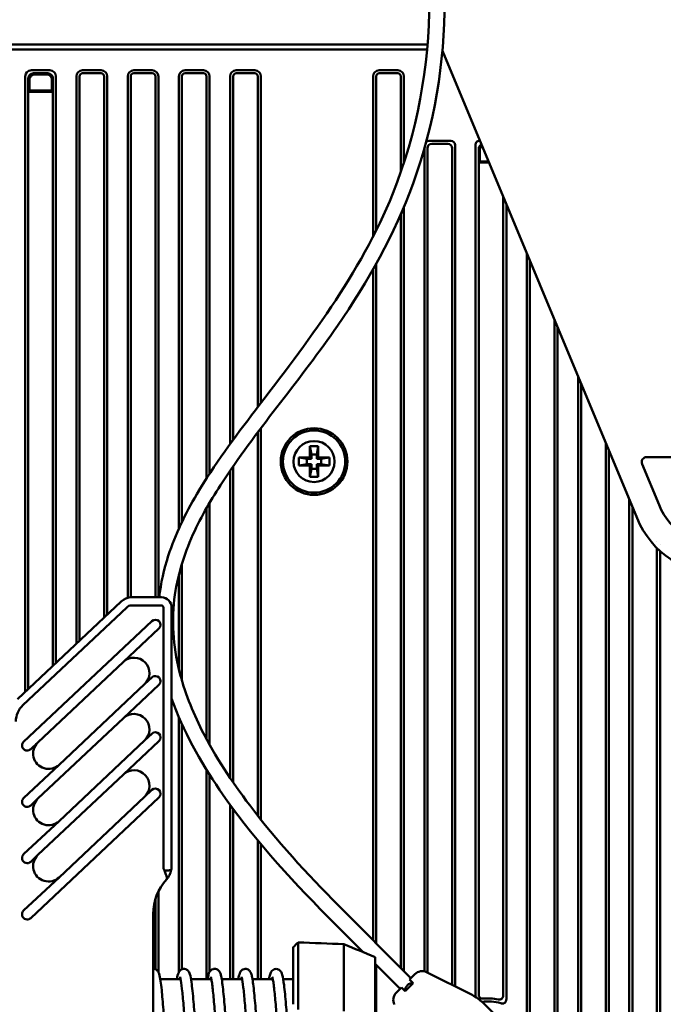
# Model space of a CAD drawing. Header units: millimetres. Extents: x 0 to 5104, y -184 to 1188.
# Tile 27 of 221: x 225 to 288, y 740 to 836. Entities that reach past the tile are written whole.
import ezdxf

# ---------------------------------------------------------------- set-up
doc = ezdxf.new("R2010")
doc.units = ezdxf.units.MM
doc.header["$LTSCALE"] = 2
doc.layers.add('Sichtbar (ISO)', color=7, linetype='Continuous', lineweight=50)

msp = doc.modelspace()

# ---------------------------------------------------------------- linework, layer by layer
at = {"layer": 'Sichtbar (ISO)'}
for p, q in [((217.32, 833.241), (265.053, 833.241)), ((216.724, 832.741), (265.009, 832.741)), ((285.504, 786.993), (266.516, 832.612)), ((226.39, 830.719), (228.19, 830.719)), ((227.991, 830.419), (226.59, 830.419)), ((226.694, 830.314), (227.886, 830.314)), ((231.39, 830.719), (233.19, 830.719)), ((231.39, 830.419), (233.19, 830.419)), ((236.39, 830.719), (238.19, 830.719)), ((236.39, 830.419), (238.19, 830.419)), ((241.39, 830.719), (243.19, 830.719)), ((241.39, 830.419), (243.19, 830.419)), ((246.39, 830.719), (248.19, 830.719)), ((248.19, 830.419), (246.39, 830.419)), ((260.345, 830.719), (262.145, 830.719)), ((260.345, 830.419), (262.145, 830.419)), ((225.79, 830.119), (225.79, 770.069)), ((226.09, 829.92), (226.09, 828.619)), ((226.195, 829.815), (226.195, 828.724)), ((228.386, 829.815), (228.386, 828.724)), ((228.49, 829.92), (228.49, 828.619)), ((228.79, 772.892), (228.79, 830.119)), ((230.79, 830.119), (230.79, 774.775)), ((231.09, 830.119), (231.09, 775.057)), ((233.49, 777.316), (233.49, 830.119)), ((233.79, 777.598), (233.79, 830.119)), ((235.79, 830.119), (235.79, 779.232)), ((236.09, 830.119), (236.09, 779.28)), ((238.49, 779.283), (238.49, 830.119)), ((238.79, 779.283), (238.79, 830.119)), ((240.79, 830.119), (240.79, 785.999)), ((241.09, 830.119), (241.09, 786.645)), ((243.49, 790.896), (243.49, 830.119)), ((243.79, 791.359), (243.79, 830.119)), ((245.79, 830.119), (245.79, 794.245)), ((246.09, 830.119), (246.09, 794.656)), ((248.49, 797.838), (248.49, 830.119)), ((248.79, 798.23), (248.79, 830.119)), ((259.745, 830.119), (259.745, 814.501)), ((260.045, 830.119), (260.045, 815.094)), ((262.445, 830.119), (262.445, 820.771)), ((262.745, 830.119), (262.745, 821.663)), ((226.143, 828.671), (226.09, 828.619)), ((226.09, 828.619), (226.09, 770.351)), ((226.09, 828.619), (228.49, 828.619)), ((226.143, 828.671), (226.195, 828.724)), ((228.438, 828.671), (226.143, 828.671)), ((226.195, 828.724), (228.386, 828.724)), ((228.438, 828.671), (228.386, 828.724)), ((228.438, 828.671), (228.49, 828.619)), ((228.49, 772.61), (228.49, 828.619)), ((267.321, 823.819), (265.169, 823.819)), ((265.469, 823.519), (267.021, 823.519)), ((269.745, 740.282), (269.745, 823.466)), ((270.098, 823.819), (270.175, 823.819)), ((264.745, 742.773), (264.745, 823.032)), ((265.045, 742.654), (265.045, 823.095)), ((267.445, 823.095), (267.445, 741.454)), ((267.745, 823.395), (267.745, 741.304)), ((270.045, 823.02), (270.045, 821.719)), ((270.15, 822.915), (270.15, 821.824)), ((270.097, 821.772), (270.045, 821.719)), ((270.045, 821.719), (271.05, 821.719)), ((270.045, 740.544), (270.045, 821.719)), ((270.097, 821.772), (270.15, 821.824)), ((271.028, 821.772), (270.097, 821.772)), ((270.15, 821.824), (271.006, 821.824)), ((272.445, 818.367), (272.445, 740.461)), ((262.745, 817.377), (262.745, 742.825)), ((272.745, 817.646), (272.745, 740.076)), ((262.445, 816.681), (262.445, 743.125)), ((274.745, 737.747), (274.745, 812.841)), ((275.045, 737.82), (275.045, 812.121)), ((259.745, 811.316), (259.745, 745.825)), ((260.045, 811.852), (260.045, 745.525)), ((277.445, 806.355), (277.445, 648.507)), ((277.745, 805.634), (277.745, 648.507)), ((279.745, 800.829), (279.745, 648.507)), ((280.045, 648.507), (280.045, 800.108)), ((248.79, 757.581), (248.79, 795.79)), ((248.49, 757.96), (248.49, 795.392)), ((253.58, 794.03), (253.721, 793.23)), ((253.58, 794.03), (254.38, 794.03)), ((253.58, 792.93), (253.58, 794.03)), ((254.38, 794.03), (254.239, 793.23)), ((254.38, 794.03), (254.38, 792.93)), ((282.445, 794.343), (282.445, 648.507)), ((252.48, 792.93), (253.58, 792.93)), ((252.48, 792.93), (253.28, 792.789)), ((252.48, 792.13), (252.48, 792.93)), ((253.721, 792.789), (253.28, 792.789)), ((253.28, 792.789), (253.28, 792.271)), ((253.721, 792.789), (253.58, 792.93)), ((253.721, 793.23), (254.239, 793.23)), ((253.721, 792.789), (253.721, 793.23)), ((254.239, 793.23), (254.239, 792.789)), ((254.38, 792.93), (254.239, 792.789)), ((254.68, 792.789), (254.239, 792.789)), ((254.38, 792.93), (255.48, 792.93)), ((255.48, 792.93), (254.68, 792.789)), ((254.68, 792.271), (254.68, 792.789)), ((255.48, 792.93), (255.48, 792.13)), ((282.745, 793.622), (282.745, 648.507)), ((286.454, 792.971), (293.436, 792.971)), ((246.09, 792.081), (246.09, 761.209)), ((252.48, 792.13), (253.28, 792.271)), ((253.58, 792.13), (252.48, 792.13)), ((253.28, 792.271), (253.721, 792.271)), ((253.58, 792.13), (253.721, 792.271)), ((253.58, 791.03), (253.58, 792.13)), ((253.58, 791.03), (253.721, 791.83)), ((253.721, 791.83), (253.721, 792.271)), ((254.239, 791.83), (253.721, 791.83)), ((254.239, 792.271), (254.239, 791.83)), ((254.239, 792.271), (254.68, 792.271)), ((254.239, 792.271), (254.38, 792.13)), ((254.38, 791.03), (254.239, 791.83)), ((254.38, 792.13), (254.38, 791.03)), ((255.48, 792.13), (254.38, 792.13)), ((255.48, 792.13), (254.68, 792.271)), ((287.647, 788.304), (285.992, 792.279)), ((245.79, 791.646), (245.79, 761.649)), ((254.38, 791.03), (253.58, 791.03)), ((243.49, 765.437), (243.49, 787.999)), ((243.79, 764.889), (243.79, 788.52)), ((284.745, 648.507), (284.745, 788.817)), ((285.045, 648.507), (285.045, 788.096)), ((287.445, 784.739), (287.445, 784.736)), ((287.445, 784.092), (287.445, 648.321)), ((287.745, 784.428), (287.745, 784.425)), ((287.745, 783.805), (287.745, 648.148)), ((241.09, 782.573), (241.09, 771.14)), ((240.79, 781.501), (240.79, 772.257)), ((236.175, 779.283), (239.08, 779.283)), ((225.024, 769.347), (235.147, 778.875)), ((235.695, 778.292), (225.572, 768.765)), ((239.08, 778.483), (236.175, 778.483)), ((239.28, 753.07), (239.28, 778.283)), ((240.08, 778.283), (240.08, 753.07)), ((225.639, 765.186), (238.148, 776.959)), ((238.833, 776.231), (235.382, 772.983)), ((227.034, 765.126), (235.382, 772.983)), ((237.438, 770.799), (229.09, 762.941)), ((238.833, 770.738), (235.382, 767.49)), ((237.438, 770.799), (238.148, 771.466)), ((227.034, 759.633), (235.382, 767.49)), ((240.79, 767.575), (240.79, 742.723)), ((241.09, 766.895), (241.09, 742.984)), ((237.438, 765.306), (238.148, 765.973)), ((227.034, 765.126), (226.324, 764.458)), ((237.438, 765.306), (229.09, 757.448)), ((238.833, 765.245), (235.382, 761.997)), ((225.639, 759.693), (229.09, 762.941)), ((227.034, 754.14), (235.382, 761.997)), ((243.49, 742.03), (243.49, 762.446)), ((243.79, 742.734), (243.79, 761.968)), ((237.438, 759.813), (238.148, 760.48)), ((238.833, 759.752), (226.324, 747.979)), ((227.034, 759.633), (226.324, 758.965)), ((237.438, 759.813), (229.09, 751.955)), ((245.79, 759.037), (245.79, 742.03)), ((246.09, 758.628), (246.09, 742.03)), ((225.639, 754.2), (229.09, 757.448)), ((248.49, 742.03), (248.49, 755.561)), ((248.79, 742.03), (248.79, 755.2)), ((227.034, 754.14), (226.324, 753.472)), ((225.639, 748.707), (229.09, 751.955)), ((238.79, 742.69), (238.79, 750.585)), ((238.49, 742.984), (238.49, 749.82)), ((263.439, 742.131), (256.368, 749.202)), ((238.28, 748.384), (238.28, 747.623)), ((238.28, 747.623), (238.28, 744.04)), ((258.813, 744.635), (255.307, 748.141)), ((251.93, 744.975), (251.93, 745.131)), ((251.93, 743.898), (251.93, 744.975)), ((252.43, 745.316), (252.43, 744.24)), ((256.877, 744.13), (256.877, 745.14)), ((238.28, 726.03), (238.28, 744.04)), ((251.93, 741.96), (251.93, 743.898)), ((252.43, 744.24), (252.43, 739.059)), ((256.877, 738.909), (256.877, 744.13)), ((259.93, 744.163), (259.93, 743.886)), ((259.93, 743.344), (259.93, 743.886)), ((262.378, 741.07), (259.93, 743.519)), ((259.93, 737.835), (259.93, 743.344)), ((260.045, 743.404), (260.045, 648.507)), ((238.967, 742.03), (240.953, 742.03)), ((241.969, 742.03), (243.952, 742.03)), ((244.966, 742.03), (246.953, 742.03)), ((247.967, 742.03), (249.953, 742.03)), ((250.968, 742.03), (251.93, 742.03)), ((251.93, 741.96), (251.93, 739.564)), ((263.813, 742.505), (263.304, 741.996)), ((263.658, 741.642), (263.304, 741.996)), ((264.968, 742.693), (269.399, 740.477)), ((262.514, 741.205), (262.004, 740.696)), ((262.514, 741.205), (262.867, 740.852)), ((262.867, 740.852), (263.658, 741.642)), ((272.808, 737.358), (270.439, 739.727))]:
    msp.add_line(p, q, dxfattribs=at)
for radius in [3.25, 3.036, 2]:
    msp.add_circle((253.98, 792.53), radius, dxfattribs=at)
for centre, radius, start, end in [((226.39, 830.119), 0.6, 90, 180), ((228.19, 830.119), 0.6, 0, 90), ((231.39, 830.119), 0.6, 90, 180), ((231.39, 830.119), 0.3, 90, 180), ((233.19, 830.119), 0.6, 0, 90), ((233.19, 830.119), 0.3, 0, 90), ((236.39, 830.119), 0.6, 90, 180), ((236.39, 830.119), 0.3, 90, 180), ((238.19, 830.119), 0.6, 0, 90), ((238.19, 830.119), 0.3, 0, 90), ((241.39, 830.119), 0.6, 90, 180), ((241.39, 830.119), 0.3, 90, 180), ((243.19, 830.119), 0.6, 0, 90), ((243.19, 830.119), 0.3, 0, 90), ((246.39, 830.119), 0.6, 90, 180), ((246.39, 830.119), 0.3, 90, 180), ((248.19, 830.119), 0.6, 0, 90), ((248.19, 830.119), 0.3, 0, 90), ((260.345, 830.119), 0.6, 90, 180), ((260.345, 830.119), 0.3, 90, 180), ((262.145, 830.119), 0.6, 0, 90), ((262.145, 830.119), 0.3, 0, 90), ((236.175, 777.783), 1.5, 90, 133.2643), ((239.08, 778.283), 1, 0, 90), ((236.175, 777.783), 0.7, 90, 133.2643), ((239.08, 778.283), 0.2, 0, 90), ((238.491, 776.595), 0.5, 313.2643, 133.2643), ((236.41, 771.891), 1.5, 313.2643, 133.2643), ((238.491, 771.102), 0.5, 313.2643, 133.2643), ((227.08, 767.163), 2.2, 133.2643, 180), ((236.41, 766.398), 1.5, 313.2643, 133.2643), ((238.491, 765.609), 0.5, 313.2643, 133.2643), ((225.982, 764.822), 0.5, 133.2643, 313.2643), ((228.062, 764.033), 1.5, 133.2643, 313.2643), ((236.41, 760.905), 1.5, 313.2643, 133.2643), ((238.491, 760.116), 0.5, 313.2643, 133.2643), ((225.982, 759.329), 0.5, 133.2643, 313.2643), ((228.062, 758.54), 1.5, 133.2643, 313.2643), ((225.982, 753.836), 0.5, 133.2643, 313.2643), ((228.062, 753.047), 1.5, 133.2643, 313.2643), ((238.08, 753.07), 1.2, 359.08094, 0), ((238.08, 753.07), 2, 348.71278, 0), ((243.28, 748.384), 5, 137.97537, 180), ((225.982, 748.343), 0.5, 133.2643, 313.2643), ((264.52, 741.798), 1, 63.43495, 135), ((263.616, 740.894), 0.75, 86.81031, 183.18969), ((262.711, 739.989), 1, 135, 206.56505), ((267.61, 736.899), 4, 45, 63.43495), ((270.98, 735.53), 4.616, 78.08192, 95.81529), ((270.98, 735.53), 4.316, 73.5681, 98.21327)]:
    msp.add_arc(centre, radius, start, end, dxfattribs=at)
for centre, major_axis, ratio, start_param, end_param in [((226.696, 829.814), (0.355, -0.355), 0.997265, 2.357564, 3.925621), ((226.619, 829.891), (0.218, -0.489), 0.924938, 2.750948, 3.165748), ((227.885, 829.814), (-0.355, -0.355), 0.997265, 2.357564, 3.925621), ((227.962, 829.891), (-0.218, -0.489), 0.924938, 3.117437, 3.532237), ((226.619, 829.891), (0.489, -0.218), 0.924938, 3.117437, 3.532237), ((227.962, 829.891), (-0.489, -0.218), 0.924938, 2.750948, 3.165748), ((265.593, 822.971), (0.735, -0.735), 0.57735, 2.617994, 2.952615), ((265.893, 822.671), (0.735, -0.735), 0.57735, 2.617994, 3.665191), ((266.596, 822.671), (-0.735, -0.735), 0.57735, 2.617994, 3.665191), ((266.896, 822.971), (-0.735, -0.735), 0.57735, 2.617994, 3.665191), ((270.452, 823.112), (-0.612, 0.612), 0.57735, 5.759587, 6.806784), ((270.534, 823.03), (0.354, 0.354), 0.962408, 1.249206, 2.094395), ((270.573, 822.991), (0.489, -0.218), 0.924938, 3.271808, 3.532237), ((270.65, 822.914), (0.355, -0.355), 0.997265, 2.931601, 3.925621), ((286.455, 792.47), (0.417, -0.278), 0.998025, 2.159892, 4.123293), ((294.111, 791.001), (3.887, 5.829), 0.99912, 2.553816, 3.729369), ((293.815, 790.46), (-4.998, -7.494), 0.99912, 5.695409, 6.870962), ((257.038, 745.108), (0.117, -0.135), 0.820784, 3.744239, 3.899407)]:
    msp.add_ellipse(centre, major_axis=major_axis, ratio=ratio, start_param=start_param, end_param=end_param, dxfattribs=at)
for points, knots in [([(238.862, 779.283), (239.027, 780.659), (239.331, 782.017), (240.434, 785.433), (241.418, 787.447), (244.228, 792.216), (246.233, 794.888), (253.276, 804.091), (258.514, 810.861), (264.037, 824.581), (265.23, 831.124), (265.23, 837.53)], [3.654752, 3.654752, 3.654752, 3.654752, 4.079602, 4.079602, 4.76763, 4.76763, 5.797829, 5.797829, 8.341446, 8.341446, 10.263124, 10.263124, 10.263124, 10.263124]), ([(266.73, 837.53), (266.73, 831.477), (265.712, 825.313), (261.836, 814.714), (259.22, 810.073), (252.736, 800.637), (248.637, 795.942), (244.158, 789.202), (243.157, 787.525), (241.41, 783.798), (240.709, 781.693), (240.053, 777.093), (240.224, 774.525), (241.328, 770.1), (242.105, 768.153), (244.338, 763.729), (245.949, 761.297), (250.324, 755.517), (253.285, 752.285), (256.368, 749.202)], [0, 0, 0, 0, 1.81578, 1.81578, 3.402866, 3.402866, 5.310694, 5.310694, 5.915557, 5.915557, 6.593005, 6.593005, 7.356161, 7.356161, 7.98271, 7.98271, 8.852062, 8.852062, 10.160016, 10.160016, 10.160016, 10.160016]), ([(226.135, 830.119), (226.147, 830.143), (226.161, 830.167), (226.195, 830.218), (226.217, 830.244), (226.265, 830.292), (226.291, 830.314), (226.341, 830.349), (226.366, 830.362), (226.39, 830.374)], [-0.21605457, -0.21605457, -0.21605457, -0.21605457, -0.20754911, -0.20754911, -0.19729926, -0.19729926, -0.18705635, -0.18705635, -0.17842603, -0.17842603, -0.17842603, -0.17842603]), ([(228.446, 830.119), (228.434, 830.144), (228.42, 830.168), (228.385, 830.218), (228.363, 830.245), (228.315, 830.293), (228.289, 830.314), (228.239, 830.349), (228.215, 830.363), (228.19, 830.374)], [0.17842603, 0.17842603, 0.17842603, 0.17842603, 0.18705635, 0.18705635, 0.19729926, 0.19729926, 0.20754911, 0.20754911, 0.21605457, 0.21605457, 0.21605457, 0.21605457]), ([(255.307, 748.141), (251.478, 751.971), (247.813, 756.033), (242.87, 763.264), (241.187, 766.252), (240.08, 769.395)], [0, 0, 0, 0, 1.62484, 1.62484, 2.633358, 2.633358, 2.633358, 2.633358]), ([(239.29, 752.865), (239.286, 752.896), (239.283, 752.927), (239.28, 752.989), (239.279, 753.02), (239.28, 753.051)], [-0.01861951, -0.01861951, -0.01861951, -0.01861951, -0.00930523, -0.00930523, -0.00000008, -0.00000008, -0.00000008, -0.00000008]), ([(239.361, 752.621), (239.342, 752.658), (239.328, 752.698), (239.304, 752.781), (239.295, 752.823), (239.29, 752.865)], [-0.02590129, -0.02590129, -0.02590129, -0.02590129, -0.012947, -0.012947, -0.00002083, -0.00002083, -0.00002083, -0.00002083]), ([(239.566, 751.731), (239.599, 751.769), (239.611, 751.818), (239.613, 751.871), (239.614, 751.928), (239.603, 751.989), (239.589, 752.045), (239.586, 752.06), (239.581, 752.077), (239.576, 752.096), (239.553, 752.174), (239.512, 752.288), (239.457, 752.415), (239.428, 752.483), (239.394, 752.555), (239.361, 752.621)], [0, 0, 0, 0, 0.241188, 0.241188, 0.241188, 0.5, 0.5, 0.5, 0.569724, 0.569724, 0.569724, 0.849654, 0.849654, 0.849654, 1, 1, 1, 1]), ([(240.041, 752.679), (240.032, 752.677), (240.022, 752.675), (240.013, 752.673), (239.927, 752.656), (239.844, 752.645), (239.764, 752.637), (239.694, 752.629), (239.625, 752.624), (239.558, 752.622), (239.492, 752.619), (239.427, 752.619), (239.363, 752.621)], [0.000516, 0.000516, 0.000516, 0.000516, 0.0387551, 0.0387551, 0.0387551, 0.3857386, 0.3857386, 0.3857386, 0.6924971, 0.6924971, 0.6924971, 0.9960686, 0.9960686, 0.9960686, 0.9960686]), ([(240.041, 752.679), (240.026, 752.604), (240.006, 752.523), (239.976, 752.436), (239.974, 752.427), (239.97, 752.418), (239.967, 752.408), (239.937, 752.322), (239.884, 752.206), (239.861, 752.16), (239.83, 752.1), (239.787, 752.023), (239.726, 751.934), (239.683, 751.872), (239.63, 751.803), (239.566, 751.731)], [0, 0, 0, 0, 0.25, 0.25, 0.25, 0.274832, 0.274832, 0.274832, 0.5, 0.5, 0.5, 0.792947, 0.792947, 0.792947, 1, 1, 1, 1]), ([(256.879, 745.165), (256.888, 745.221), (256.895, 745.27), (256.904, 745.35), (256.907, 745.382), (256.907, 745.422), (256.905, 745.432), (256.9, 745.432)], [-0.1015297, -0.1015297, -0.1015297, -0.1015297, -0.07652831, -0.07652831, -0.05074971, -0.05074971, -0.02641623, -0.02641623, -0.02641623, -0.02641623]), ([(238.28, 743.026), (238.321, 743.026), (238.361, 743.022), (238.453, 743.002), (238.509, 742.978), (238.619, 742.912), (238.667, 742.867), (238.735, 742.788), (238.757, 742.752), (238.811, 742.653), (238.833, 742.594), (238.914, 742.346), (238.955, 742.123), (239.036, 741.581), (239.072, 741.287), (239.166, 740.417), (239.223, 739.757), (239.332, 738.375), (239.384, 737.652), (239.488, 736.147), (239.543, 735.344), (239.647, 733.824), (239.7, 733.086), (239.802, 731.745), (239.854, 731.123), (239.957, 730.059), (240.01, 729.61), (240.082, 729.156), (240.105, 729.041), (240.143, 728.88), (240.161, 728.829), (240.164, 728.822), (240.164, 728.822), (240.164, 728.822)], [17.837666, 17.837666, 17.837666, 17.837666, 17.85343, 17.85343, 17.878055, 17.878055, 17.909956, 17.909956, 17.942176, 17.942176, 18.004942, 18.004942, 18.193658, 18.193658, 18.350497, 18.350497, 18.600747, 18.600747, 18.82698, 18.82698, 19.061908, 19.061908, 19.288908, 19.288908, 19.514457, 19.514457, 19.744762, 19.744762, 19.848765, 19.848765, 19.945307, 19.945307, 19.951359, 19.951359, 19.951359, 19.951359]), ([(240.59, 742.03), (240.631, 742.296), (240.67, 742.485), (240.801, 742.746), (240.839, 742.815), (240.978, 742.93), (241.041, 742.968), (241.184, 743.016), (241.264, 743.025), (241.423, 743.005), (241.502, 742.975), (241.611, 742.91), (241.647, 742.878), (241.723, 742.797), (241.754, 742.749), (241.818, 742.633), (241.842, 742.569), (241.925, 742.303), (241.969, 742.057), (242.084, 741.24), (242.151, 740.572), (242.272, 739.162), (242.328, 738.436), (242.433, 736.961), (242.485, 736.199), (242.589, 734.681), (242.642, 733.905), (242.746, 732.46), (242.8, 731.773), (242.902, 730.612), (242.952, 730.111), (243.053, 729.31), (243.109, 728.995), (243.153, 728.84), (243.161, 728.821), (243.161, 728.821)], [21.984399, 21.984399, 21.984399, 21.984399, 22.17874, 22.17874, 22.241389, 22.241389, 22.272975, 22.272975, 22.305843, 22.305843, 22.338194, 22.338194, 22.365925, 22.365925, 22.405009, 22.405009, 22.474157, 22.474157, 22.673796, 22.673796, 22.967139, 22.967139, 23.206327, 23.206327, 23.431919, 23.431919, 23.662753, 23.662753, 23.893709, 23.893709, 24.114281, 24.114281, 24.342538, 24.342538, 24.39836, 24.39836, 24.39836, 24.39836]), ([(243.592, 742.03), (243.601, 742.083), (243.61, 742.133), (243.651, 742.342), (243.68, 742.469), (243.757, 742.672), (243.789, 742.762), (243.954, 742.923), (244.026, 742.973), (244.16, 743.013), (244.203, 743.021), (244.321, 743.028), (244.396, 743.016), (244.521, 742.971), (244.577, 742.936), (244.675, 742.855), (244.713, 742.808), (244.773, 742.721), (244.792, 742.682), (244.854, 742.54), (244.882, 742.438), (244.951, 742.135), (244.989, 741.909), (245.091, 741.161), (245.155, 740.521), (245.27, 739.169), (245.323, 738.474), (245.429, 737), (245.484, 736.199), (245.588, 734.67), (245.639, 733.922), (245.742, 732.499), (245.795, 731.808), (245.899, 730.615), (245.952, 730.099), (246.051, 729.322), (246.102, 729.032), (246.152, 728.847), (246.163, 728.816), (246.163, 728.816)], [26.442124, 26.442124, 26.442124, 26.442124, 26.479788, 26.479788, 26.606095, 26.606095, 26.689531, 26.689531, 26.730034, 26.730034, 26.747134, 26.747134, 26.776776, 26.776776, 26.805614, 26.805614, 26.841237, 26.841237, 26.883793, 26.883793, 26.990734, 26.990734, 27.151694, 27.151694, 27.428201, 27.428201, 27.658273, 27.658273, 27.894989, 27.894989, 28.118331, 28.118331, 28.349075, 28.349075, 28.577249, 28.577249, 28.793893, 28.793893, 28.866341, 28.866341, 28.866341, 28.866341]), ([(246.592, 742.03), (246.63, 742.263), (246.671, 742.445), (246.743, 742.624), (246.748, 742.636), (246.77, 742.684), (246.789, 742.722), (246.835, 742.793), (246.859, 742.825), (246.926, 742.894), (246.974, 742.933), (247.101, 742.999), (247.183, 743.023), (247.329, 743.028), (247.403, 743.015), (247.529, 742.969), (247.582, 742.937), (247.667, 742.868), (247.699, 742.831), (247.767, 742.739), (247.792, 742.687), (247.859, 742.531), (247.885, 742.431), (247.986, 741.983), (248.05, 741.504), (248.175, 740.318), (248.235, 739.621), (248.345, 738.189), (248.397, 737.457), (248.502, 735.951), (248.555, 735.155), (248.66, 733.638), (248.713, 732.897), (248.816, 731.578), (248.867, 730.978), (248.969, 729.948), (249.023, 729.511), (249.095, 729.084), (249.117, 728.978), (249.149, 728.855), (249.162, 728.821), (249.162, 728.821)], [30.903365, 30.903365, 30.903365, 30.903365, 31.074507, 31.074507, 31.086806, 31.086806, 31.123728, 31.123728, 31.151459, 31.151459, 31.18163, 31.18163, 31.214308, 31.214308, 31.242655, 31.242655, 31.269878, 31.269878, 31.299558, 31.299558, 31.346939, 31.346939, 31.451234, 31.451234, 31.736777, 31.736777, 31.996868, 31.996868, 32.223127, 32.223127, 32.456087, 32.456087, 32.6859, 32.6859, 32.908611, 32.908611, 33.139692, 33.139692, 33.243873, 33.243873, 33.319897, 33.319897, 33.319897, 33.319897]), ([(249.591, 742.03), (249.621, 742.204), (249.652, 742.35), (249.708, 742.54), (249.728, 742.6), (249.785, 742.715), (249.816, 742.772), (249.913, 742.88), (249.969, 742.928), (250.078, 742.982), (250.121, 742.998), (250.242, 743.023), (250.327, 743.023), (250.467, 742.991), (250.523, 742.965), (250.632, 742.894), (250.677, 742.848), (250.749, 742.76), (250.773, 742.717), (250.832, 742.6), (250.855, 742.529), (250.946, 742.206), (250.999, 741.87), (251.117, 740.913), (251.178, 740.261), (251.294, 738.871), (251.349, 738.131), (251.455, 736.632), (251.507, 735.858), (251.611, 734.34), (251.663, 733.576), (251.736, 732.595), (251.756, 732.326), (251.777, 732.067)], [35.359757, 35.359757, 35.359757, 35.359757, 35.482724, 35.482724, 35.549668, 35.549668, 35.600075, 35.600075, 35.636371, 35.636371, 35.656128, 35.656128, 35.687879, 35.687879, 35.715967, 35.715967, 35.749937, 35.749937, 35.789984, 35.789984, 35.869249, 35.869249, 36.108986, 36.108986, 36.377231, 36.377231, 36.615873, 36.615873, 36.843632, 36.843632, 37.073437, 37.073437, 37.163313, 37.163313, 37.163313, 37.163313]), ([(243.469, 729.03), (243.429, 728.78), (243.389, 728.594), (243.274, 728.342), (243.241, 728.27), (243.122, 728.162), (243.09, 728.138), (242.992, 728.08), (242.917, 728.051), (242.766, 728.033), (242.683, 728.042), (242.542, 728.089), (242.481, 728.124), (242.398, 728.191), (242.366, 728.226), (242.291, 728.324), (242.263, 728.381), (242.197, 728.538), (242.171, 728.637), (242.065, 729.109), (241.997, 729.645), (241.87, 730.905), (241.812, 731.592), (241.702, 733.028), (241.649, 733.786), (241.545, 735.297), (241.493, 736.069), (241.388, 737.575), (241.334, 738.326), (241.231, 739.631), (241.18, 740.211), (241.079, 741.203), (241.026, 741.623), (240.955, 742.028), (240.932, 742.127), (240.906, 742.218), (240.898, 742.238), (240.898, 742.238)], [12.308976, 12.308976, 12.308976, 12.308976, 12.49216, 12.49216, 12.561374, 12.561374, 12.580859, 12.580859, 12.61309, 12.61309, 12.645124, 12.645124, 12.675169, 12.675169, 12.703293, 12.703293, 12.757263, 12.757263, 12.861018, 12.861018, 13.165683, 13.165683, 13.417728, 13.417728, 13.649457, 13.649457, 13.875951, 13.875951, 14.11006, 14.11006, 14.330828, 14.330828, 14.560128, 14.560128, 14.665772, 14.665772, 14.723869, 14.723869, 14.723869, 14.723869]), ([(246.467, 729.03), (246.446, 728.909), (246.425, 728.801), (246.368, 728.564), (246.348, 728.46), (246.229, 728.269), (246.195, 728.222), (246.11, 728.143), (246.067, 728.111), (245.978, 728.067), (245.937, 728.053), (245.824, 728.029), (245.747, 728.027), (245.617, 728.052), (245.56, 728.075), (245.446, 728.142), (245.398, 728.187), (245.328, 728.269), (245.304, 728.306), (245.25, 728.405), (245.228, 728.464), (245.148, 728.71), (245.106, 728.932), (245.025, 729.473), (244.988, 729.766), (244.895, 730.633), (244.838, 731.287), (244.73, 732.661), (244.678, 733.384), (244.573, 734.892), (244.519, 735.699), (244.415, 737.213), (244.363, 737.942), (244.26, 739.289), (244.208, 739.923), (244.104, 740.992), (244.052, 741.437), (243.979, 741.898), (243.956, 742.02), (243.917, 742.184), (243.898, 742.235), (243.897, 742.239), (243.897, 742.239), (243.897, 742.239)], [7.847534, 7.847534, 7.847534, 7.847534, 7.933942, 7.933942, 8.065016, 8.065016, 8.100958, 8.100958, 8.127021, 8.127021, 8.144896, 8.144896, 8.172928, 8.172928, 8.19879, 8.19879, 8.23134, 8.23134, 8.264924, 8.264924, 8.327709, 8.327709, 8.516497, 8.516497, 8.673884, 8.673884, 8.921825, 8.921825, 9.14851, 9.14851, 9.384475, 9.384475, 9.608616, 9.608616, 9.837366, 9.837366, 10.066038, 10.066038, 10.174158, 10.174158, 10.271446, 10.271446, 10.274841, 10.274841, 10.274841, 10.274841]), ([(249.468, 729.03), (249.443, 728.887), (249.418, 728.762), (249.353, 728.511), (249.336, 728.399), (249.176, 728.207), (249.138, 728.169), (249.02, 728.089), (248.933, 728.052), (248.772, 728.033), (248.69, 728.042), (248.557, 728.083), (248.503, 728.113), (248.413, 728.179), (248.377, 728.218), (248.304, 728.311), (248.276, 728.363), (248.21, 728.507), (248.185, 728.596), (248.119, 728.861), (248.084, 729.056), (247.985, 729.746), (247.921, 730.363), (247.805, 731.688), (247.751, 732.382), (247.645, 733.846), (247.59, 734.638), (247.487, 736.16), (247.435, 736.911), (247.332, 738.36), (247.278, 739.074), (247.174, 740.284), (247.123, 740.805), (247.023, 741.637), (246.971, 741.965), (246.914, 742.201), (246.898, 742.245), (246.898, 742.245)], [3.387256, 3.387256, 3.387256, 3.387256, 3.487395, 3.487395, 3.620525, 3.620525, 3.650434, 3.650434, 3.68803, 3.68803, 3.718991, 3.718991, 3.746353, 3.746353, 3.776844, 3.776844, 3.825034, 3.825034, 3.921793, 3.921793, 4.070482, 4.070482, 4.347473, 4.347473, 4.581482, 4.581482, 4.816372, 4.816372, 5.03924, 5.03924, 5.273197, 5.273197, 5.495931, 5.495931, 5.71952, 5.71952, 5.803576, 5.803576, 5.803576, 5.803576]), ([(250.783, 731.992), (250.731, 732.645), (250.679, 733.369), (250.575, 734.859), (250.522, 735.647), (250.418, 737.16), (250.366, 737.907), (250.263, 739.252), (250.212, 739.871), (250.109, 740.941), (250.056, 741.403), (249.983, 741.879), (249.96, 742.002), (249.922, 742.168), (249.904, 742.222), (249.899, 742.233), (249.898, 742.234), (249.898, 742.234)], [0, 0, 0, 0, 0.226673, 0.226673, 0.457297, 0.457297, 0.685634, 0.685634, 0.909513, 0.909513, 1.139502, 1.139502, 1.246239, 1.246239, 1.340066, 1.340066, 1.349976, 1.349976, 1.349976, 1.349976]), ([(270.045, 740.544), (270.045, 740.505), (270.048, 740.466), (270.063, 740.389), (270.076, 740.352), (270.113, 740.277), (270.139, 740.242), (270.203, 740.184), (270.24, 740.162), (270.317, 740.132), (270.357, 740.124), (270.435, 740.117), (270.474, 740.118), (270.512, 740.122)], [0, 0, 0, 0, 0.01161273, 0.01161273, 0.02346697, 0.02346697, 0.03655537, 0.03655537, 0.04956705, 0.04956705, 0.06152774, 0.06152774, 0.07312356, 0.07312356, 0.07312356, 0.07312356]), ([(271.933, 740.046), (271.976, 740.037), (272.02, 740.031), (272.11, 740.031), (272.155, 740.037), (272.238, 740.064), (272.274, 740.083), (272.338, 740.135), (272.364, 740.167), (272.407, 740.242), (272.422, 740.285), (272.441, 740.372), (272.445, 740.417), (272.445, 740.461)], [0, 0, 0, 0, 0.01318822, 0.01318822, 0.02681441, 0.02681441, 0.03925059, 0.03925059, 0.05176302, 0.05176302, 0.06527379, 0.06527379, 0.07851571, 0.07851571, 0.07851571, 0.07851571]), ([(272.745, 740.076), (272.745, 740.025), (272.74, 739.973), (272.717, 739.878), (272.7, 739.834), (272.655, 739.76), (272.628, 739.731), (272.565, 739.683), (272.529, 739.666), (272.447, 739.643), (272.402, 739.639), (272.304, 739.644), (272.251, 739.654), (272.201, 739.669)], [-0.08270422, -0.08270422, -0.08270422, -0.08270422, -0.0673179, -0.0673179, -0.05336443, -0.05336443, -0.04134935, -0.04134935, -0.02940895, -0.02940895, -0.01584499, -0.01584499, -0.00000016, -0.00000016, -0.00000016, -0.00000016])]:
    msp.add_open_spline(points, degree=3, knots=knots, dxfattribs=at)
for points in [[(239.362, 752.621), (239.361, 752.621), (239.361, 752.621), (239.361, 752.621)], [(251.93, 745.126), (252.097, 745.287), (252.264, 745.448), (252.432, 745.609)], [(252.432, 745.608), (252.433, 745.609), (252.432, 745.505), (252.43, 745.316)], [(252.434, 745.609), (253.923, 745.55), (255.412, 745.491), (256.9, 745.432)], [(256.901, 745.432), (257.913, 745.015), (258.922, 744.592), (259.93, 744.163)]]:
    msp.add_open_spline(points, degree=3, dxfattribs=at)

doc.saveas('drawing.dxf')
